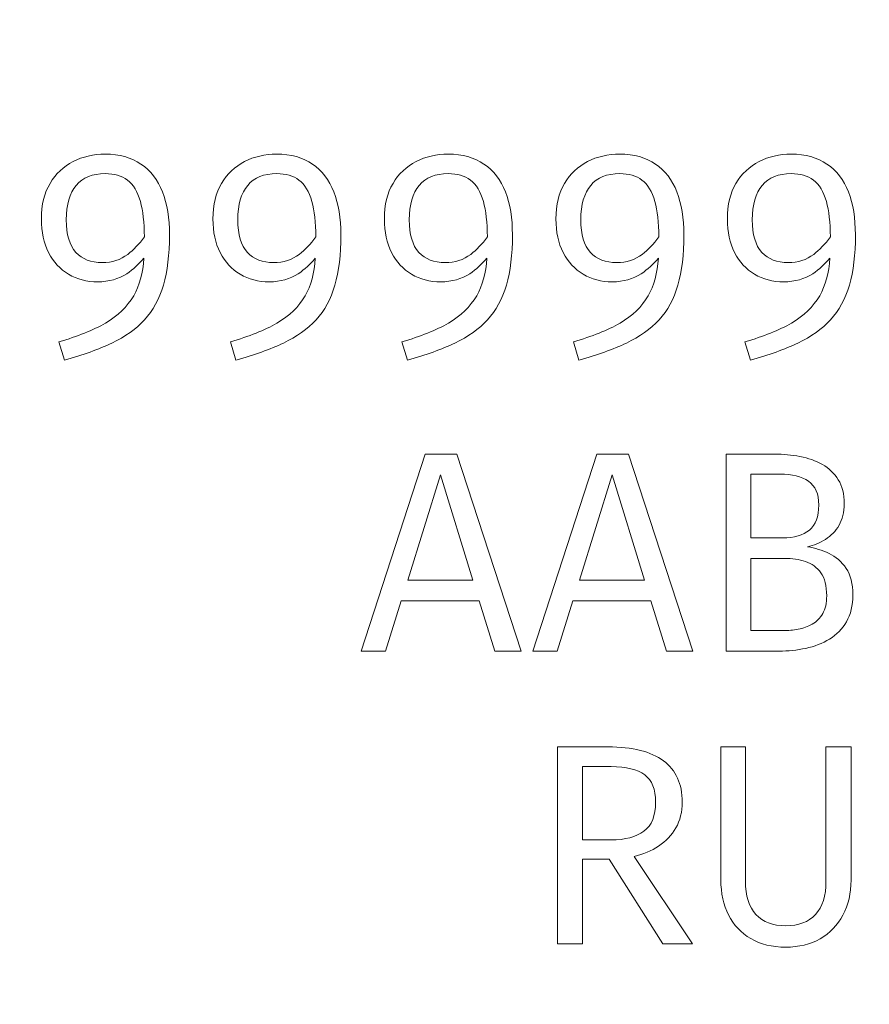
# Model space of a CAD drawing. Header units: millimetres. Extents: x -43.9 to 47.1, y 1.3 to 62.3.
# Tile 6 of 12: x -10 to -3.8, y 32.6 to 39.9. Entities that reach past the tile are written whole.
import ezdxf

# ---------------------------------------------------------------- set-up
doc = ezdxf.new("R2010")
doc.units = ezdxf.units.MM
doc.header["$MEASUREMENT"] = 0
doc.layers.add('Layer 1', color=7, linetype='Continuous')

msp = doc.modelspace()

# ---------------------------------------------------------------- linework, layer by layer
at = {"layer": 'Layer 1', "color": 1, "lineweight": 9}
msp.add_open_spline([(47.0787, 21.0947), (47.0787, 21.0947), (-43.9214, 21.0947), (-43.9214, 21.0947), (-43.9214, 21.0947), (-43.9214, 48.8947), (-43.9214, 48.8947), (-43.9214, 48.8947), (47.0787, 48.8947), (47.0787, 48.8947), (47.0787, 48.8947), (47.0787, 21.0947), (47.0787, 21.0947)], degree=3, knots=[0, 0, 0, 0, 0.25, 0.25, 0.25, 0.5, 0.5, 0.5, 0.75, 0.75, 0.75, 1, 1, 1, 1], dxfattribs=at)
at = {"layer": 'Layer 1', "lineweight": 9}
for points, knots in [([(-9.4066, 38.8607), (-9.3008, 38.8607), (-9.2126, 38.8363), (-9.142, 38.7877), (-9.0715, 38.7386), (-9.0186, 38.6702), (-8.9836, 38.5813), (-8.9487, 38.4924), (-8.9314, 38.3866), (-8.9314, 38.2648), (-8.9314, 38.1181), (-8.9462, 37.9936), (-8.9762, 37.8916), (-9.0062, 37.7897), (-9.0528, 37.7046), (-9.1156, 37.6358), (-9.1784, 37.5678), (-9.2588, 37.5103), (-9.3569, 37.4637), (-9.4549, 37.4168), (-9.5721, 37.3751), (-9.7082, 37.3377), (-9.7082, 37.3377), (-9.7495, 37.4729), (-9.7495, 37.4729), (-9.6112, 37.512), (-9.4962, 37.5579), (-9.4045, 37.6111), (-9.3128, 37.6644), (-9.2433, 37.7318), (-9.196, 37.8133), (-9.1522, 37.8887), (-9.1272, 37.9814), (-9.1209, 38.0909), (-9.1575, 38.0461), (-9.1995, 38.0079), (-9.2468, 37.9766), (-9.3075, 37.9368), (-9.3791, 37.9163), (-9.4616, 37.9163), (-9.5428, 37.9163), (-9.6147, 37.9354), (-9.6775, 37.9724), (-9.7403, 38.0101), (-9.7894, 38.0631), (-9.8254, 38.1326), (-9.8606, 38.2017), (-9.8786, 38.2846), (-9.8786, 38.3823), (-9.8786, 38.486), (-9.8575, 38.5735), (-9.8151, 38.6448), (-9.7728, 38.716), (-9.716, 38.7697), (-9.6447, 38.806), (-9.5735, 38.8423), (-9.4941, 38.8607), (-9.4066, 38.8607)], [0, 0, 0, 0, 0.052632, 0.052632, 0.052632, 0.105263, 0.105263, 0.105263, 0.157895, 0.157895, 0.157895, 0.210526, 0.210526, 0.210526, 0.263158, 0.263158, 0.263158, 0.315789, 0.315789, 0.315789, 0.368421, 0.368421, 0.368421, 0.421053, 0.421053, 0.421053, 0.473684, 0.473684, 0.473684, 0.526316, 0.526316, 0.526316, 0.578947, 0.578947, 0.578947, 0.631579, 0.631579, 0.631579, 0.684211, 0.684211, 0.684211, 0.736842, 0.736842, 0.736842, 0.789474, 0.789474, 0.789474, 0.842105, 0.842105, 0.842105, 0.894737, 0.894737, 0.894737, 0.947368, 0.947368, 0.947368, 1, 1, 1, 1]), ([(-8.1378, 38.8607), (-8.0319, 38.8607), (-7.9437, 38.8363), (-7.8732, 38.7877), (-7.8026, 38.7386), (-7.7497, 38.6702), (-7.7148, 38.5813), (-7.6799, 38.4924), (-7.6626, 38.3866), (-7.6626, 38.2648), (-7.6626, 38.1181), (-7.6774, 37.9936), (-7.7074, 37.8916), (-7.7374, 37.7897), (-7.7839, 37.7046), (-7.8467, 37.6358), (-7.9095, 37.5678), (-7.99, 37.5103), (-8.088, 37.4637), (-8.1861, 37.4168), (-8.3032, 37.3751), (-8.4394, 37.3377), (-8.4394, 37.3377), (-8.4807, 37.4729), (-8.4807, 37.4729), (-8.3424, 37.512), (-8.2274, 37.5579), (-8.1357, 37.6111), (-8.0439, 37.6644), (-7.9744, 37.7318), (-7.9272, 37.8133), (-7.8834, 37.8887), (-7.8584, 37.9814), (-7.8521, 38.0909), (-7.8887, 38.0461), (-7.9307, 38.0079), (-7.978, 37.9766), (-8.0386, 37.9368), (-8.1103, 37.9163), (-8.1928, 37.9163), (-8.2739, 37.9163), (-8.3459, 37.9354), (-8.4087, 37.9724), (-8.4715, 38.0101), (-8.5205, 38.0631), (-8.5565, 38.1326), (-8.5918, 38.2017), (-8.6098, 38.2846), (-8.6098, 38.3823), (-8.6098, 38.486), (-8.5886, 38.5735), (-8.5463, 38.6448), (-8.504, 38.716), (-8.4472, 38.7697), (-8.3759, 38.806), (-8.3046, 38.8423), (-8.2253, 38.8607), (-8.1378, 38.8607)], [0, 0, 0, 0, 0.052632, 0.052632, 0.052632, 0.105263, 0.105263, 0.105263, 0.157895, 0.157895, 0.157895, 0.210526, 0.210526, 0.210526, 0.263158, 0.263158, 0.263158, 0.315789, 0.315789, 0.315789, 0.368421, 0.368421, 0.368421, 0.421053, 0.421053, 0.421053, 0.473684, 0.473684, 0.473684, 0.526316, 0.526316, 0.526316, 0.578947, 0.578947, 0.578947, 0.631579, 0.631579, 0.631579, 0.684211, 0.684211, 0.684211, 0.736842, 0.736842, 0.736842, 0.789474, 0.789474, 0.789474, 0.842105, 0.842105, 0.842105, 0.894737, 0.894737, 0.894737, 0.947368, 0.947368, 0.947368, 1, 1, 1, 1]), ([(-6.8688, 38.8607), (-6.763, 38.8607), (-6.6748, 38.8363), (-6.6042, 38.7877), (-6.5337, 38.7386), (-6.4807, 38.6702), (-6.4458, 38.5813), (-6.4109, 38.4924), (-6.3936, 38.3866), (-6.3936, 38.2648), (-6.3936, 38.1181), (-6.4084, 37.9936), (-6.4384, 37.8916), (-6.4684, 37.7897), (-6.515, 37.7046), (-6.5778, 37.6358), (-6.6405, 37.5678), (-6.721, 37.5103), (-6.8191, 37.4637), (-6.9171, 37.4168), (-7.0342, 37.3751), (-7.1704, 37.3377), (-7.1704, 37.3377), (-7.2117, 37.4729), (-7.2117, 37.4729), (-7.0734, 37.512), (-6.9584, 37.5579), (-6.8667, 37.6111), (-6.775, 37.6644), (-6.7055, 37.7318), (-6.6582, 37.8133), (-6.6144, 37.8887), (-6.5894, 37.9814), (-6.5831, 38.0909), (-6.6197, 38.0461), (-6.6617, 38.0079), (-6.709, 37.9766), (-6.7697, 37.9368), (-6.8413, 37.9163), (-6.9238, 37.9163), (-7.005, 37.9163), (-7.0769, 37.9354), (-7.1397, 37.9724), (-7.2025, 38.0101), (-7.2516, 38.0631), (-7.2875, 38.1326), (-7.3228, 38.2017), (-7.3408, 38.2846), (-7.3408, 38.3823), (-7.3408, 38.486), (-7.3196, 38.5735), (-7.2773, 38.6448), (-7.235, 38.716), (-7.1782, 38.7697), (-7.1069, 38.806), (-7.0357, 38.8423), (-6.9563, 38.8607), (-6.8688, 38.8607)], [0, 0, 0, 0, 0.052632, 0.052632, 0.052632, 0.105263, 0.105263, 0.105263, 0.157895, 0.157895, 0.157895, 0.210526, 0.210526, 0.210526, 0.263158, 0.263158, 0.263158, 0.315789, 0.315789, 0.315789, 0.368421, 0.368421, 0.368421, 0.421053, 0.421053, 0.421053, 0.473684, 0.473684, 0.473684, 0.526316, 0.526316, 0.526316, 0.578947, 0.578947, 0.578947, 0.631579, 0.631579, 0.631579, 0.684211, 0.684211, 0.684211, 0.736842, 0.736842, 0.736842, 0.789474, 0.789474, 0.789474, 0.842105, 0.842105, 0.842105, 0.894737, 0.894737, 0.894737, 0.947368, 0.947368, 0.947368, 1, 1, 1, 1]), ([(-5.5998, 38.8607), (-5.494, 38.8607), (-5.4058, 38.8363), (-5.3352, 38.7877), (-5.2646, 38.7386), (-5.2117, 38.6702), (-5.1768, 38.5813), (-5.1419, 38.4924), (-5.1246, 38.3866), (-5.1246, 38.2648), (-5.1246, 38.1181), (-5.1394, 37.9936), (-5.1694, 37.8916), (-5.1994, 37.7897), (-5.2459, 37.7046), (-5.3087, 37.6358), (-5.3715, 37.5678), (-5.452, 37.5103), (-5.55, 37.4637), (-5.6481, 37.4168), (-5.7652, 37.3751), (-5.9014, 37.3377), (-5.9014, 37.3377), (-5.9427, 37.4729), (-5.9427, 37.4729), (-5.8044, 37.512), (-5.6894, 37.5579), (-5.5977, 37.6111), (-5.5059, 37.6644), (-5.4364, 37.7318), (-5.3892, 37.8133), (-5.3454, 37.8887), (-5.3204, 37.9814), (-5.3141, 38.0909), (-5.3507, 38.0461), (-5.3927, 38.0079), (-5.44, 37.9766), (-5.5007, 37.9368), (-5.5723, 37.9163), (-5.6548, 37.9163), (-5.736, 37.9163), (-5.8079, 37.9354), (-5.8707, 37.9724), (-5.9335, 38.0101), (-5.9825, 38.0631), (-6.0185, 38.1326), (-6.0538, 38.2017), (-6.0718, 38.2846), (-6.0718, 38.3823), (-6.0718, 38.486), (-6.0506, 38.5735), (-6.0083, 38.6448), (-5.966, 38.716), (-5.9092, 38.7697), (-5.8379, 38.806), (-5.7666, 38.8423), (-5.6873, 38.8607), (-5.5998, 38.8607)], [0, 0, 0, 0, 0.052632, 0.052632, 0.052632, 0.105263, 0.105263, 0.105263, 0.157895, 0.157895, 0.157895, 0.210526, 0.210526, 0.210526, 0.263158, 0.263158, 0.263158, 0.315789, 0.315789, 0.315789, 0.368421, 0.368421, 0.368421, 0.421053, 0.421053, 0.421053, 0.473684, 0.473684, 0.473684, 0.526316, 0.526316, 0.526316, 0.578947, 0.578947, 0.578947, 0.631579, 0.631579, 0.631579, 0.684211, 0.684211, 0.684211, 0.736842, 0.736842, 0.736842, 0.789474, 0.789474, 0.789474, 0.842105, 0.842105, 0.842105, 0.894737, 0.894737, 0.894737, 0.947368, 0.947368, 0.947368, 1, 1, 1, 1]), ([(-4.3309, 38.8607), (-4.2251, 38.8607), (-4.1369, 38.8363), (-4.0664, 38.7877), (-3.9958, 38.7386), (-3.9429, 38.6702), (-3.908, 38.5813), (-3.873, 38.4924), (-3.8558, 38.3866), (-3.8558, 38.2648), (-3.8558, 38.1181), (-3.8706, 37.9936), (-3.9006, 37.8916), (-3.9305, 37.7897), (-3.9771, 37.7046), (-4.0399, 37.6358), (-4.1027, 37.5678), (-4.1831, 37.5103), (-4.2812, 37.4637), (-4.3793, 37.4168), (-4.4964, 37.3751), (-4.6326, 37.3377), (-4.6326, 37.3377), (-4.6738, 37.4729), (-4.6738, 37.4729), (-4.5356, 37.512), (-4.4206, 37.5579), (-4.3288, 37.6111), (-4.2371, 37.6644), (-4.1676, 37.7318), (-4.1203, 37.8133), (-4.0766, 37.8888), (-4.0515, 37.9814), (-4.0452, 38.091), (-4.0818, 38.0462), (-4.1238, 38.008), (-4.1711, 37.9766), (-4.2318, 37.9368), (-4.3034, 37.9163), (-4.386, 37.9163), (-4.4671, 37.9163), (-4.5391, 37.9354), (-4.6019, 37.9724), (-4.6647, 38.0101), (-4.7137, 38.0631), (-4.7497, 38.1326), (-4.785, 38.2017), (-4.803, 38.2846), (-4.803, 38.3823), (-4.803, 38.486), (-4.7818, 38.5735), (-4.7395, 38.6448), (-4.6971, 38.716), (-4.6403, 38.7697), (-4.5691, 38.806), (-4.4978, 38.8423), (-4.4184, 38.8607), (-4.3309, 38.8607)], [0, 0, 0, 0, 0.052632, 0.052632, 0.052632, 0.105263, 0.105263, 0.105263, 0.157895, 0.157895, 0.157895, 0.210526, 0.210526, 0.210526, 0.263158, 0.263158, 0.263158, 0.315789, 0.315789, 0.315789, 0.368421, 0.368421, 0.368421, 0.421053, 0.421053, 0.421053, 0.473684, 0.473684, 0.473684, 0.526316, 0.526316, 0.526316, 0.578947, 0.578947, 0.578947, 0.631579, 0.631579, 0.631579, 0.684211, 0.684211, 0.684211, 0.736842, 0.736842, 0.736842, 0.789474, 0.789474, 0.789474, 0.842105, 0.842105, 0.842105, 0.894737, 0.894737, 0.894737, 0.947368, 0.947368, 0.947368, 1, 1, 1, 1]), ([(-9.1166, 38.248), (-9.1176, 38.3558), (-9.1278, 38.4436), (-9.1466, 38.5107), (-9.1674, 38.5838), (-9.1992, 38.6363), (-9.2419, 38.6684), (-9.2845, 38.7005), (-9.3396, 38.7168), (-9.4066, 38.7168), (-9.5012, 38.7168), (-9.5728, 38.6878), (-9.6215, 38.63), (-9.6701, 38.5721), (-9.6945, 38.4871), (-9.6945, 38.376), (-9.6945, 38.2652), (-9.6712, 38.1844), (-9.6239, 38.134), (-9.577, 38.0835), (-9.5121, 38.0585), (-9.4288, 38.0585), (-9.3562, 38.0585), (-9.2934, 38.0786), (-9.2405, 38.1195), (-9.1973, 38.1532), (-9.156, 38.196), (-9.1166, 38.248)], [0, 0, 0, 0, 0.111111, 0.111111, 0.111111, 0.222222, 0.222222, 0.222222, 0.333333, 0.333333, 0.333333, 0.444444, 0.444444, 0.444444, 0.555556, 0.555556, 0.555556, 0.666667, 0.666667, 0.666667, 0.777778, 0.777778, 0.777778, 0.888889, 0.888889, 0.888889, 1, 1, 1, 1]), ([(-7.8478, 38.2479), (-7.8488, 38.3557), (-7.8589, 38.4435), (-7.8778, 38.5107), (-7.8986, 38.5838), (-7.9303, 38.6363), (-7.973, 38.6684), (-8.0157, 38.7005), (-8.0707, 38.7168), (-8.1378, 38.7168), (-8.2323, 38.7168), (-8.3039, 38.6878), (-8.3526, 38.63), (-8.4013, 38.5721), (-8.4256, 38.4871), (-8.4256, 38.376), (-8.4256, 38.2652), (-8.4024, 38.1844), (-8.3551, 38.134), (-8.3082, 38.0835), (-8.2433, 38.0585), (-8.16, 38.0585), (-8.0873, 38.0585), (-8.0245, 38.0786), (-7.9716, 38.1195), (-7.9285, 38.1532), (-7.8872, 38.1959), (-7.8478, 38.2479)], [0, 0, 0, 0, 0.111111, 0.111111, 0.111111, 0.222222, 0.222222, 0.222222, 0.333333, 0.333333, 0.333333, 0.444444, 0.444444, 0.444444, 0.555556, 0.555556, 0.555556, 0.666667, 0.666667, 0.666667, 0.777778, 0.777778, 0.777778, 0.888889, 0.888889, 0.888889, 1, 1, 1, 1]), ([(-6.5788, 38.248), (-6.5798, 38.3558), (-6.5899, 38.4436), (-6.6088, 38.5107), (-6.6296, 38.5838), (-6.6614, 38.6363), (-6.704, 38.6684), (-6.7467, 38.7005), (-6.8018, 38.7168), (-6.8688, 38.7168), (-6.9633, 38.7168), (-7.035, 38.6878), (-7.0836, 38.63), (-7.1323, 38.5721), (-7.1567, 38.4871), (-7.1567, 38.376), (-7.1567, 38.2652), (-7.1334, 38.1844), (-7.0861, 38.134), (-7.0392, 38.0835), (-6.9743, 38.0585), (-6.891, 38.0585), (-6.8183, 38.0585), (-6.7556, 38.0786), (-6.7026, 38.1195), (-6.6594, 38.1532), (-6.6182, 38.196), (-6.5788, 38.248)], [0, 0, 0, 0, 0.111111, 0.111111, 0.111111, 0.222222, 0.222222, 0.222222, 0.333333, 0.333333, 0.333333, 0.444444, 0.444444, 0.444444, 0.555556, 0.555556, 0.555556, 0.666667, 0.666667, 0.666667, 0.777778, 0.777778, 0.777778, 0.888889, 0.888889, 0.888889, 1, 1, 1, 1]), ([(-5.3098, 38.2479), (-5.3108, 38.3557), (-5.3209, 38.4435), (-5.3398, 38.5107), (-5.3606, 38.5838), (-5.3924, 38.6363), (-5.435, 38.6684), (-5.4777, 38.7005), (-5.5328, 38.7168), (-5.5998, 38.7168), (-5.6943, 38.7168), (-5.7659, 38.6878), (-5.8146, 38.63), (-5.8633, 38.5721), (-5.8877, 38.4871), (-5.8877, 38.376), (-5.8877, 38.2652), (-5.8644, 38.1844), (-5.8171, 38.134), (-5.7702, 38.0835), (-5.7053, 38.0585), (-5.622, 38.0585), (-5.5493, 38.0585), (-5.4865, 38.0786), (-5.4336, 38.1195), (-5.3905, 38.1532), (-5.3492, 38.1959), (-5.3098, 38.2479)], [0, 0, 0, 0, 0.111111, 0.111111, 0.111111, 0.222222, 0.222222, 0.222222, 0.333333, 0.333333, 0.333333, 0.444444, 0.444444, 0.444444, 0.555556, 0.555556, 0.555556, 0.666667, 0.666667, 0.666667, 0.777778, 0.777778, 0.777778, 0.888889, 0.888889, 0.888889, 1, 1, 1, 1]), ([(-4.041, 38.2479), (-4.042, 38.3557), (-4.0521, 38.4435), (-4.071, 38.5107), (-4.0918, 38.5838), (-4.1235, 38.6363), (-4.1662, 38.6684), (-4.2089, 38.7005), (-4.2639, 38.7168), (-4.3309, 38.7168), (-4.4255, 38.7168), (-4.4971, 38.6878), (-4.5458, 38.63), (-4.5945, 38.5721), (-4.6188, 38.4871), (-4.6188, 38.376), (-4.6188, 38.2652), (-4.5955, 38.1844), (-4.5483, 38.134), (-4.5013, 38.0835), (-4.4364, 38.0585), (-4.3532, 38.0585), (-4.2805, 38.0585), (-4.2177, 38.0786), (-4.1648, 38.1195), (-4.1217, 38.1532), (-4.0804, 38.1959), (-4.041, 38.2479)], [0, 0, 0, 0, 0.111111, 0.111111, 0.111111, 0.222222, 0.222222, 0.222222, 0.333333, 0.333333, 0.333333, 0.444444, 0.444444, 0.444444, 0.555556, 0.555556, 0.555556, 0.666667, 0.666667, 0.666667, 0.777778, 0.777778, 0.777778, 0.888889, 0.888889, 0.888889, 1, 1, 1, 1]), ([(-6.6391, 35.5559), (-6.6391, 35.5559), (-7.2159, 35.5559), (-7.2159, 35.5559), (-7.2159, 35.5559), (-7.3323, 35.1848), (-7.3323, 35.1848), (-7.3323, 35.1848), (-7.5133, 35.1848), (-7.5133, 35.1848), (-7.5133, 35.1848), (-7.0391, 36.6421), (-7.0391, 36.6421), (-7.0391, 36.6421), (-6.8042, 36.6421), (-6.8042, 36.6421), (-6.8042, 36.6421), (-6.3301, 35.1848), (-6.3301, 35.1848), (-6.3301, 35.1848), (-6.5227, 35.1848), (-6.5227, 35.1848), (-6.5227, 35.1848), (-6.6391, 35.5559), (-6.6391, 35.5559)], [0, 0, 0, 0, 0.125, 0.125, 0.125, 0.25, 0.25, 0.25, 0.375, 0.375, 0.375, 0.5, 0.5, 0.5, 0.625, 0.625, 0.625, 0.75, 0.75, 0.75, 0.875, 0.875, 0.875, 1, 1, 1, 1]), ([(-5.3691, 35.5559), (-5.3691, 35.5559), (-5.9459, 35.5559), (-5.9459, 35.5559), (-5.9459, 35.5559), (-6.0623, 35.1848), (-6.0623, 35.1848), (-6.0623, 35.1848), (-6.2432, 35.1848), (-6.2432, 35.1848), (-6.2432, 35.1848), (-5.7691, 36.6421), (-5.7691, 36.6421), (-5.7691, 36.6421), (-5.5342, 36.6421), (-5.5342, 36.6421), (-5.5342, 36.6421), (-5.06, 35.1848), (-5.06, 35.1848), (-5.06, 35.1848), (-5.2526, 35.1848), (-5.2526, 35.1848), (-5.2526, 35.1848), (-5.3691, 35.5559), (-5.3691, 35.5559)], [0, 0, 0, 0, 0.125, 0.125, 0.125, 0.25, 0.25, 0.25, 0.375, 0.375, 0.375, 0.5, 0.5, 0.5, 0.625, 0.625, 0.625, 0.75, 0.75, 0.75, 0.875, 0.875, 0.875, 1, 1, 1, 1]), ([(-3.8749, 35.6006), (-3.8749, 35.5216), (-3.8907, 35.4549), (-3.9218, 35.4016), (-3.9532, 35.348), (-3.9952, 35.3053), (-4.0477, 35.2736), (-4.1003, 35.2418), (-4.1589, 35.2192), (-4.2234, 35.2051), (-4.2883, 35.1914), (-4.3539, 35.1847), (-4.421, 35.1847), (-4.421, 35.1847), (-4.8126, 35.1847), (-4.8126, 35.1847), (-4.8126, 35.1847), (-4.8126, 36.642), (-4.8126, 36.642), (-4.8126, 36.642), (-4.4538, 36.642), (-4.4538, 36.642), (-4.3896, 36.642), (-4.3268, 36.636), (-4.2661, 36.6244), (-4.2051, 36.6131), (-4.1497, 36.593), (-4.1006, 36.5651), (-4.052, 36.5372), (-4.0125, 36.4995), (-3.9828, 36.4526), (-3.9532, 36.4053), (-3.9384, 36.346), (-3.9384, 36.2748), (-3.9384, 36.212), (-3.9511, 36.159), (-3.9772, 36.1157), (-4.0026, 36.0719), (-4.0364, 36.0373), (-4.0774, 36.0112), (-4.119, 35.9848), (-4.1627, 35.9668), (-4.2093, 35.9558), (-4.155, 35.9477), (-4.1024, 35.9311), (-4.0513, 35.9072), (-4.0001, 35.8825), (-3.9578, 35.8458), (-3.9246, 35.7967), (-3.8915, 35.7481), (-3.8749, 35.6824), (-3.8749, 35.6006)], [0, 0, 0, 0, 0.058824, 0.058824, 0.058824, 0.117647, 0.117647, 0.117647, 0.176471, 0.176471, 0.176471, 0.235294, 0.235294, 0.235294, 0.294118, 0.294118, 0.294118, 0.352941, 0.352941, 0.352941, 0.411765, 0.411765, 0.411765, 0.470588, 0.470588, 0.470588, 0.529412, 0.529412, 0.529412, 0.588235, 0.588235, 0.588235, 0.647059, 0.647059, 0.647059, 0.705882, 0.705882, 0.705882, 0.764706, 0.764706, 0.764706, 0.823529, 0.823529, 0.823529, 0.882353, 0.882353, 0.882353, 0.941176, 0.941176, 0.941176, 1, 1, 1, 1]), ([(-4.1268, 36.2652), (-4.1268, 36.3478), (-4.1522, 36.4067), (-4.2033, 36.4413), (-4.2545, 36.4762), (-4.3243, 36.4938), (-4.4125, 36.4938), (-4.4125, 36.4938), (-4.6295, 36.4938), (-4.6295, 36.4938), (-4.6295, 36.4938), (-4.6295, 36.0218), (-4.6295, 36.0218), (-4.6295, 36.0218), (-4.3945, 36.0218), (-4.3945, 36.0218), (-4.3084, 36.0218), (-4.2425, 36.0412), (-4.1959, 36.0793), (-4.1497, 36.1178), (-4.1268, 36.1799), (-4.1268, 36.2652)], [0, 0, 0, 0, 0.142857, 0.142857, 0.142857, 0.285714, 0.285714, 0.285714, 0.428571, 0.428571, 0.428571, 0.571429, 0.571429, 0.571429, 0.714286, 0.714286, 0.714286, 0.857143, 0.857143, 0.857143, 1, 1, 1, 1]), ([(-7.1683, 35.7087), (-7.1683, 35.7087), (-6.6867, 35.7087), (-6.6867, 35.7087), (-6.6867, 35.7087), (-6.9259, 36.4876), (-6.9259, 36.4876), (-6.9259, 36.4876), (-7.1683, 35.7087), (-7.1683, 35.7087)], [0, 0, 0, 0, 0.333333, 0.333333, 0.333333, 0.666667, 0.666667, 0.666667, 1, 1, 1, 1]), ([(-5.8982, 35.7087), (-5.8982, 35.7087), (-5.4167, 35.7087), (-5.4167, 35.7087), (-5.4167, 35.7087), (-5.6559, 36.4876), (-5.6559, 36.4876), (-5.6559, 36.4876), (-5.8982, 35.7087), (-5.8982, 35.7087)], [0, 0, 0, 0, 0.333333, 0.333333, 0.333333, 0.666667, 0.666667, 0.666667, 1, 1, 1, 1]), ([(-4.0685, 35.5942), (-4.0685, 35.6676), (-4.083, 35.7241), (-4.1116, 35.7639), (-4.1402, 35.8041), (-4.1779, 35.8317), (-4.2252, 35.8472), (-4.2725, 35.8627), (-4.3243, 35.8705), (-4.3808, 35.8705), (-4.3808, 35.8705), (-4.6295, 35.8705), (-4.6295, 35.8705), (-4.6295, 35.8705), (-4.6295, 35.336), (-4.6295, 35.336), (-4.6295, 35.336), (-4.3892, 35.336), (-4.3892, 35.336), (-4.3532, 35.336), (-4.3165, 35.3395), (-4.2792, 35.3466), (-4.2418, 35.3533), (-4.2072, 35.3664), (-4.1747, 35.3847), (-4.1426, 35.403), (-4.1172, 35.4288), (-4.0978, 35.4623), (-4.0781, 35.4962), (-4.0685, 35.5399), (-4.0685, 35.5942)], [0, 0, 0, 0, 0.1, 0.1, 0.1, 0.2, 0.2, 0.2, 0.3, 0.3, 0.3, 0.4, 0.4, 0.4, 0.5, 0.5, 0.5, 0.6, 0.6, 0.6, 0.7, 0.7, 0.7, 0.8, 0.8, 0.8, 0.9, 0.9, 0.9, 1, 1, 1, 1]), ([(-5.1373, 34.0676), (-5.1373, 33.9949), (-5.1528, 33.9314), (-5.1845, 33.8771), (-5.2159, 33.8231), (-5.2583, 33.7783), (-5.3119, 33.7427), (-5.3655, 33.7074), (-5.4258, 33.6816), (-5.4929, 33.6654), (-5.4929, 33.6654), (-5.0611, 33.0188), (-5.0611, 33.0188), (-5.0611, 33.0188), (-5.2812, 33.0188), (-5.2812, 33.0188), (-5.2812, 33.0188), (-5.6791, 33.6446), (-5.6791, 33.6446), (-5.6791, 33.6446), (-5.876, 33.6446), (-5.876, 33.6446), (-5.876, 33.6446), (-5.876, 33.0188), (-5.876, 33.0188), (-5.876, 33.0188), (-6.0601, 33.0188), (-6.0601, 33.0188), (-6.0601, 33.0188), (-6.0601, 34.4761), (-6.0601, 34.4761), (-6.0601, 34.4761), (-5.6855, 34.4761), (-5.6855, 34.4761), (-5.5056, 34.4761), (-5.3694, 34.4419), (-5.2762, 34.3731), (-5.1838, 34.3043), (-5.1373, 34.2027), (-5.1373, 34.0676)], [0, 0, 0, 0, 0.076923, 0.076923, 0.076923, 0.153846, 0.153846, 0.153846, 0.230769, 0.230769, 0.230769, 0.307692, 0.307692, 0.307692, 0.384615, 0.384615, 0.384615, 0.461538, 0.461538, 0.461538, 0.538462, 0.538462, 0.538462, 0.615385, 0.615385, 0.615385, 0.692308, 0.692308, 0.692308, 0.769231, 0.769231, 0.769231, 0.846154, 0.846154, 0.846154, 0.923077, 0.923077, 0.923077, 1, 1, 1, 1]), ([(-3.8883, 34.4762), (-3.8883, 34.4762), (-3.8883, 33.4909), (-3.8883, 33.4909), (-3.8883, 33.3928), (-3.9085, 33.3067), (-3.948, 33.2316), (-3.9882, 33.1568), (-4.0439, 33.0986), (-4.1162, 33.0573), (-4.1889, 33.0153), (-4.2739, 32.9945), (-4.372, 32.9945), (-4.4722, 32.9945), (-4.5579, 33.0153), (-4.6299, 33.0576), (-4.7015, 33.0996), (-4.7562, 33.1578), (-4.7943, 33.233), (-4.8324, 33.3074), (-4.8514, 33.3935), (-4.8514, 33.4909), (-4.8514, 33.4909), (-4.8514, 34.4762), (-4.8514, 34.4762), (-4.8514, 34.4762), (-4.6694, 34.4762), (-4.6694, 34.4762), (-4.6694, 34.4762), (-4.6694, 33.4845), (-4.6694, 33.4845), (-4.6694, 33.3737), (-4.6436, 33.2912), (-4.5918, 33.2358), (-4.5399, 33.1808), (-4.4666, 33.1532), (-4.372, 33.1532), (-4.2768, 33.1532), (-4.2034, 33.1808), (-4.1515, 33.2358), (-4.0997, 33.2912), (-4.0736, 33.3737), (-4.0736, 33.4845), (-4.0736, 33.4845), (-4.0736, 34.4762), (-4.0736, 34.4762), (-4.0736, 34.4762), (-3.8883, 34.4762), (-3.8883, 34.4762)], [0, 0, 0, 0, 0.0625, 0.0625, 0.0625, 0.125, 0.125, 0.125, 0.1875, 0.1875, 0.1875, 0.25, 0.25, 0.25, 0.3125, 0.3125, 0.3125, 0.375, 0.375, 0.375, 0.4375, 0.4375, 0.4375, 0.5, 0.5, 0.5, 0.5625, 0.5625, 0.5625, 0.625, 0.625, 0.625, 0.6875, 0.6875, 0.6875, 0.75, 0.75, 0.75, 0.8125, 0.8125, 0.8125, 0.875, 0.875, 0.875, 0.9375, 0.9375, 0.9375, 1, 1, 1, 1]), ([(-5.3341, 34.0676), (-5.3341, 34.1618), (-5.3609, 34.2288), (-5.4145, 34.2694), (-5.4682, 34.3099), (-5.5514, 34.33), (-5.6643, 34.33), (-5.6643, 34.33), (-5.876, 34.33), (-5.876, 34.33), (-5.876, 34.33), (-5.876, 33.7882), (-5.876, 33.7882), (-5.876, 33.7882), (-5.6643, 33.7882), (-5.6643, 33.7882), (-5.5599, 33.7882), (-5.4787, 33.8097), (-5.4209, 33.8524), (-5.363, 33.8951), (-5.3341, 33.9667), (-5.3341, 34.0676)], [0, 0, 0, 0, 0.142857, 0.142857, 0.142857, 0.285714, 0.285714, 0.285714, 0.428571, 0.428571, 0.428571, 0.571429, 0.571429, 0.571429, 0.714286, 0.714286, 0.714286, 0.857143, 0.857143, 0.857143, 1, 1, 1, 1])]:
    msp.add_open_spline(points, degree=3, knots=knots, dxfattribs=at)

doc.saveas('drawing.dxf')
